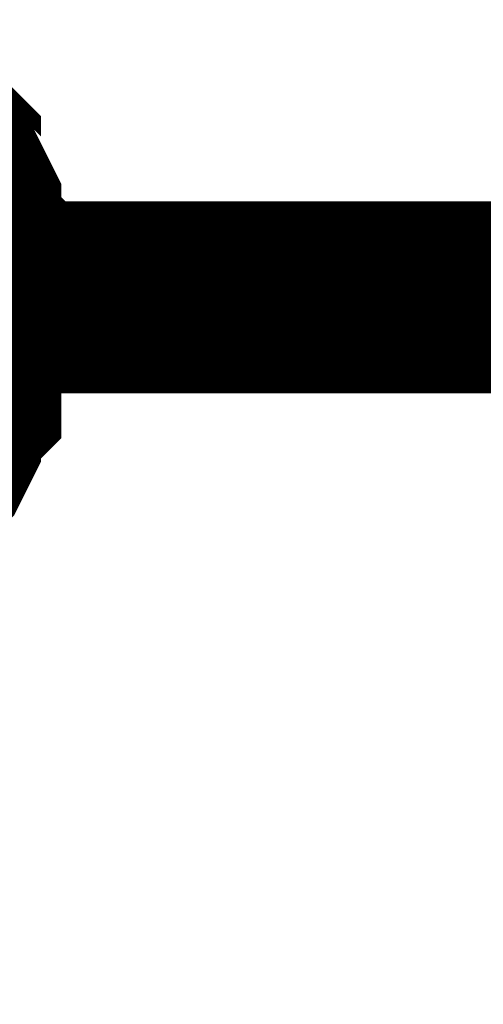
# Model space of a CAD drawing. Header units: inches. Extents: x 0 to 9.5, y -0.01 to 7.51.
# Tile 51 of 59: x 6.9722 to 7.0007, y 6.2066 to 6.2671. Entities that reach past the tile are written whole.
import ezdxf

# ---------------------------------------------------------------- set-up
doc = ezdxf.new("R2010")
doc.units = ezdxf.units.IN
doc.header["$MEASUREMENT"] = 0
doc.layers.add('Sheet', color=255, linetype='Continuous')

msp = doc.modelspace()

# ---------------------------------------------------------------- linework, layer by layer
at = {"layer": 'Sheet'}
for points in [[(6.965716, 6.261161, 0.0118, 0.0118, 0), (6.966336, 6.259921, 0.0118, 0.0118, 0), (6.966956, 6.259301, 0.0118, 0.0118, 0), (6.967576, 6.258681, 0.0118, 0.0118, 0), (6.967576, 6.25744, 0.0118, 0.0118, 0), (6.968195, 6.25682, 0.0118, 0.0118, 0), (6.968815, 6.25558, 0.0118, 0.0118, 0), (6.968815, 6.25496, 0.0118, 0.0118, 0), (6.968815, 6.25372, 0.0118, 0.0118, 0), (6.969435, 6.2531, 0.0118, 0.0118, 0), (6.969435, 6.25186, 0.0118, 0.0118, 0), (6.969435, 6.25124, 0.0118, 0.0118, 0), (6.969435, 6.25, 0.0118, 0.0118, 0)], [(6.965716, 6.261161, 0.0118, 0.0118, 0), (6.966336, 6.259921, 0.0118, 0.0118, 0), (6.966956, 6.259301, 0.0118, 0.0118, 0), (6.967576, 6.258681, 0.0118, 0.0118, 0), (6.967576, 6.25744, 0.0118, 0.0118, 0), (6.968195, 6.25682, 0.0118, 0.0118, 0), (6.968815, 6.25558, 0.0118, 0.0118, 0), (6.968815, 6.25496, 0.0118, 0.0118, 0), (6.968815, 6.25372, 0.0118, 0.0118, 0), (6.969435, 6.2531, 0.0118, 0.0118, 0), (6.969435, 6.25186, 0.0118, 0.0118, 0), (6.969435, 6.25124, 0.0118, 0.0118, 0), (6.969435, 6.25, 0.0118, 0.0118, 0)], [(6.965716, 6.261161, 0.0118, 0.0118, 0), (6.966336, 6.259921, 0.0118, 0.0118, 0), (6.966956, 6.259301, 0.0118, 0.0118, 0), (6.967576, 6.258681, 0.0118, 0.0118, 0), (6.967576, 6.25744, 0.0118, 0.0118, 0), (6.968195, 6.25682, 0.0118, 0.0118, 0), (6.968815, 6.25558, 0.0118, 0.0118, 0), (6.968815, 6.25496, 0.0118, 0.0118, 0), (6.968815, 6.25372, 0.0118, 0.0118, 0), (6.969435, 6.2531, 0.0118, 0.0118, 0), (6.969435, 6.25186, 0.0118, 0.0118, 0), (6.969435, 6.25124, 0.0118, 0.0118, 0), (6.969435, 6.25, 0.0118, 0.0118, 0)], [(6.965716, 6.261161, 0.0118, 0.0118, 0), (6.966336, 6.259921, 0.0118, 0.0118, 0), (6.966956, 6.259301, 0.0118, 0.0118, 0), (6.967576, 6.258681, 0.0118, 0.0118, 0), (6.967576, 6.25744, 0.0118, 0.0118, 0), (6.968195, 6.25682, 0.0118, 0.0118, 0), (6.968815, 6.25558, 0.0118, 0.0118, 0), (6.968815, 6.25496, 0.0118, 0.0118, 0), (6.968815, 6.25372, 0.0118, 0.0118, 0), (6.969435, 6.2531, 0.0118, 0.0118, 0), (6.969435, 6.25186, 0.0118, 0.0118, 0), (6.969435, 6.25124, 0.0118, 0.0118, 0), (6.969435, 6.25, 0.0118, 0.0118, 0)], [(6.949602, 6.09995, 0.0118, 0.0118, 0), (6.949602, 6.25, 0.0118, 0.0118, 0), (7.398943, 6.25, 0.0118, 0.0118, 0), (7.799322, 6.25, 0.0118, 0.0118, 0), (7.799322, 6.09995, 0.0118, 0.0118, 0)], [(6.969435, 6.25, 0.0118, 0.0118, 0), (6.969435, 6.24876, 0.0118, 0.0118, 0), (6.969435, 6.24814, 0.0118, 0.0118, 0), (6.969435, 6.2469, 0.0118, 0.0118, 0), (6.968815, 6.24566, 0.0118, 0.0118, 0), (6.968815, 6.24504, 0.0118, 0.0118, 0), (6.968815, 6.2438, 0.0118, 0.0118, 0), (6.968195, 6.24318, 0.0118, 0.0118, 0), (6.967576, 6.241939, 0.0118, 0.0118, 0), (6.967576, 6.241319, 0.0118, 0.0118, 0), (6.966956, 6.240079, 0.0118, 0.0118, 0), (6.966336, 6.239459, 0.0118, 0.0118, 0), (6.965716, 6.238839, 0.0118, 0.0118, 0)], [(6.969435, 6.25, 0.0118, 0.0118, 0), (6.969435, 6.24876, 0.0118, 0.0118, 0), (6.969435, 6.24814, 0.0118, 0.0118, 0), (6.969435, 6.2469, 0.0118, 0.0118, 0), (6.968815, 6.24566, 0.0118, 0.0118, 0), (6.968815, 6.24504, 0.0118, 0.0118, 0), (6.968815, 6.2438, 0.0118, 0.0118, 0), (6.968195, 6.24318, 0.0118, 0.0118, 0), (6.967576, 6.241939, 0.0118, 0.0118, 0), (6.967576, 6.241319, 0.0118, 0.0118, 0), (6.966956, 6.240079, 0.0118, 0.0118, 0), (6.966336, 6.239459, 0.0118, 0.0118, 0), (6.965716, 6.238839, 0.0118, 0.0118, 0)], [(6.969435, 6.25, 0.0118, 0.0118, 0), (6.969435, 6.24876, 0.0118, 0.0118, 0), (6.969435, 6.24814, 0.0118, 0.0118, 0), (6.969435, 6.2469, 0.0118, 0.0118, 0), (6.968815, 6.24566, 0.0118, 0.0118, 0), (6.968815, 6.24504, 0.0118, 0.0118, 0), (6.968815, 6.2438, 0.0118, 0.0118, 0), (6.968195, 6.24318, 0.0118, 0.0118, 0), (6.967576, 6.241939, 0.0118, 0.0118, 0), (6.967576, 6.241319, 0.0118, 0.0118, 0), (6.966956, 6.240079, 0.0118, 0.0118, 0), (6.966336, 6.239459, 0.0118, 0.0118, 0), (6.965716, 6.238839, 0.0118, 0.0118, 0)], [(6.969435, 6.25, 0.0118, 0.0118, 0), (6.969435, 6.24876, 0.0118, 0.0118, 0), (6.969435, 6.24814, 0.0118, 0.0118, 0), (6.969435, 6.2469, 0.0118, 0.0118, 0), (6.968815, 6.24566, 0.0118, 0.0118, 0), (6.968815, 6.24504, 0.0118, 0.0118, 0), (6.968815, 6.2438, 0.0118, 0.0118, 0), (6.968195, 6.24318, 0.0118, 0.0118, 0), (6.967576, 6.241939, 0.0118, 0.0118, 0), (6.967576, 6.241319, 0.0118, 0.0118, 0), (6.966956, 6.240079, 0.0118, 0.0118, 0), (6.966336, 6.239459, 0.0118, 0.0118, 0), (6.965716, 6.238839, 0.0118, 0.0118, 0)], [(6.969435, 6.25, 0.0118, 0.0118, 0), (6.969435, 6.25, 0.0118, 0.0118, 0), (6.969435, 6.25, 0.0118, 0.0118, 0), (6.969435, 6.25, 0.0118, 0.0118, 0), (6.969435, 6.25, 0.0118, 0.0118, 0), (6.969435, 6.25, 0.0118, 0.0118, 0), (6.969435, 6.25, 0.0118, 0.0118, 0), (6.969435, 6.25, 0.0118, 0.0118, 0), (6.969435, 6.25, 0.0118, 0.0118, 0), (6.969435, 6.25, 0.0118, 0.0118, 0), (6.969435, 6.25, 0.0118, 0.0118, 0), (6.969435, 6.25, 0.0118, 0.0118, 0), (6.969435, 6.25, 0.0118, 0.0118, 0), (6.969435, 6.25, 0.0118, 0.0118, 0), (6.969435, 6.25, 0.0118, 0.0118, 0), (6.969435, 6.25, 0.0118, 0.0118, 0), (6.969435, 6.25, 0.0118, 0.0118, 0), (6.969435, 6.25, 0.0118, 0.0118, 0), (6.969435, 6.25, 0.0118, 0.0118, 0), (6.969435, 6.25, 0.0118, 0.0118, 0), (6.969435, 6.25, 0.0118, 0.0118, 0), (6.969435, 6.25, 0.0118, 0.0118, 0), (6.969435, 6.25, 0.0118, 0.0118, 0), (6.969435, 6.25, 0.0118, 0.0118, 0), (6.969435, 6.25, 0.0118, 0.0118, 0), (6.969435, 6.25, 0.0118, 0.0118, 0), (6.969435, 6.25, 0.0118, 0.0118, 0), (6.969435, 6.25, 0.0118, 0.0118, 0), (6.969435, 6.25, 0.0118, 0.0118, 0), (6.969435, 6.25, 0.0118, 0.0118, 0), (6.969435, 6.25, 0.0118, 0.0118, 0), (6.969435, 6.25, 0.0118, 0.0118, 0), (6.969435, 6.25, 0.0118, 0.0118, 0)], [(6.969435, 6.25, 0.0118, 0.0118, 0), (6.969435, 6.25, 0.0118, 0.0118, 0)], [(6.969435, 6.25, 0.0118, 0.0118, 0), (6.969435, 6.25, 0.0118, 0.0118, 0), (6.969435, 6.25, 0.0118, 0.0118, 0), (6.969435, 6.25, 0.0118, 0.0118, 0), (6.969435, 6.25, 0.0118, 0.0118, 0), (6.969435, 6.25, 0.0118, 0.0118, 0), (6.969435, 6.25, 0.0118, 0.0118, 0), (6.969435, 6.25, 0.0118, 0.0118, 0), (6.969435, 6.25, 0.0118, 0.0118, 0), (6.969435, 6.25, 0.0118, 0.0118, 0), (6.969435, 6.25, 0.0118, 0.0118, 0), (6.969435, 6.25, 0.0118, 0.0118, 0), (6.969435, 6.25, 0.0118, 0.0118, 0), (6.969435, 6.25, 0.0118, 0.0118, 0), (6.969435, 6.25, 0.0118, 0.0118, 0), (6.969435, 6.25, 0.0118, 0.0118, 0), (6.969435, 6.25, 0.0118, 0.0118, 0), (6.969435, 6.25, 0.0118, 0.0118, 0), (6.969435, 6.25, 0.0118, 0.0118, 0), (6.969435, 6.25, 0.0118, 0.0118, 0), (6.969435, 6.25, 0.0118, 0.0118, 0), (6.969435, 6.25, 0.0118, 0.0118, 0), (6.969435, 6.25, 0.0118, 0.0118, 0), (6.969435, 6.25, 0.0118, 0.0118, 0), (6.969435, 6.25, 0.0118, 0.0118, 0), (6.969435, 6.25, 0.0118, 0.0118, 0), (6.969435, 6.25, 0.0118, 0.0118, 0), (6.969435, 6.25, 0.0118, 0.0118, 0), (6.969435, 6.25, 0.0118, 0.0118, 0), (6.969435, 6.25, 0.0118, 0.0118, 0), (6.969435, 6.25, 0.0118, 0.0118, 0), (6.969435, 6.25, 0.0118, 0.0118, 0), (6.969435, 6.25, 0.0118, 0.0118, 0)], [(6.969435, 6.25, 0.0118, 0.0118, 0), (6.969435, 6.25, 0.0118, 0.0118, 0)], [(6.969435, 6.25, 0.0118, 0.0118, 0), (6.969435, 6.25, 0.0118, 0.0118, 0), (6.969435, 6.25, 0.0118, 0.0118, 0), (6.969435, 6.25, 0.0118, 0.0118, 0), (6.969435, 6.25, 0.0118, 0.0118, 0), (6.969435, 6.25, 0.0118, 0.0118, 0), (6.969435, 6.25, 0.0118, 0.0118, 0), (6.969435, 6.25, 0.0118, 0.0118, 0), (6.969435, 6.25, 0.0118, 0.0118, 0), (6.969435, 6.25, 0.0118, 0.0118, 0), (6.969435, 6.25, 0.0118, 0.0118, 0), (6.969435, 6.25, 0.0118, 0.0118, 0), (6.969435, 6.25, 0.0118, 0.0118, 0), (6.969435, 6.25, 0.0118, 0.0118, 0), (6.969435, 6.25, 0.0118, 0.0118, 0), (6.969435, 6.25, 0.0118, 0.0118, 0), (6.969435, 6.25, 0.0118, 0.0118, 0), (6.969435, 6.25, 0.0118, 0.0118, 0), (6.969435, 6.25, 0.0118, 0.0118, 0), (6.969435, 6.25, 0.0118, 0.0118, 0), (6.969435, 6.25, 0.0118, 0.0118, 0), (6.969435, 6.25, 0.0118, 0.0118, 0), (6.969435, 6.25, 0.0118, 0.0118, 0), (6.969435, 6.25, 0.0118, 0.0118, 0), (6.969435, 6.25, 0.0118, 0.0118, 0), (6.969435, 6.25, 0.0118, 0.0118, 0), (6.969435, 6.25, 0.0118, 0.0118, 0), (6.969435, 6.25, 0.0118, 0.0118, 0), (6.969435, 6.25, 0.0118, 0.0118, 0), (6.969435, 6.25, 0.0118, 0.0118, 0), (6.969435, 6.25, 0.0118, 0.0118, 0), (6.969435, 6.25, 0.0118, 0.0118, 0), (6.969435, 6.25, 0.0118, 0.0118, 0)], [(6.969435, 6.25, 0.0118, 0.0118, 0), (6.969435, 6.25, 0.0118, 0.0118, 0)], [(6.969435, 6.25, 0.0118, 0.0118, 0), (6.969435, 6.25, 0.0118, 0.0118, 0), (6.969435, 6.25, 0.0118, 0.0118, 0), (6.969435, 6.25, 0.0118, 0.0118, 0), (6.969435, 6.25, 0.0118, 0.0118, 0), (6.969435, 6.25, 0.0118, 0.0118, 0), (6.969435, 6.25, 0.0118, 0.0118, 0), (6.969435, 6.25, 0.0118, 0.0118, 0), (6.969435, 6.25, 0.0118, 0.0118, 0), (6.969435, 6.25, 0.0118, 0.0118, 0), (6.969435, 6.25, 0.0118, 0.0118, 0), (6.969435, 6.25, 0.0118, 0.0118, 0), (6.969435, 6.25, 0.0118, 0.0118, 0), (6.969435, 6.25, 0.0118, 0.0118, 0), (6.969435, 6.25, 0.0118, 0.0118, 0), (6.969435, 6.25, 0.0118, 0.0118, 0), (6.969435, 6.25, 0.0118, 0.0118, 0), (6.969435, 6.25, 0.0118, 0.0118, 0), (6.969435, 6.25, 0.0118, 0.0118, 0), (6.969435, 6.25, 0.0118, 0.0118, 0), (6.969435, 6.25, 0.0118, 0.0118, 0), (6.969435, 6.25, 0.0118, 0.0118, 0), (6.969435, 6.25, 0.0118, 0.0118, 0), (6.969435, 6.25, 0.0118, 0.0118, 0), (6.969435, 6.25, 0.0118, 0.0118, 0), (6.969435, 6.25, 0.0118, 0.0118, 0), (6.969435, 6.25, 0.0118, 0.0118, 0), (6.969435, 6.25, 0.0118, 0.0118, 0), (6.969435, 6.25, 0.0118, 0.0118, 0), (6.969435, 6.25, 0.0118, 0.0118, 0), (6.969435, 6.25, 0.0118, 0.0118, 0), (6.969435, 6.25, 0.0118, 0.0118, 0), (6.969435, 6.25, 0.0118, 0.0118, 0)], [(6.969435, 6.25, 0.0118, 0.0118, 0), (6.969435, 6.25, 0.0118, 0.0118, 0)]]:
    msp.add_lwpolyline(points, format="xyseb", dxfattribs=at)

doc.saveas('drawing.dxf')
